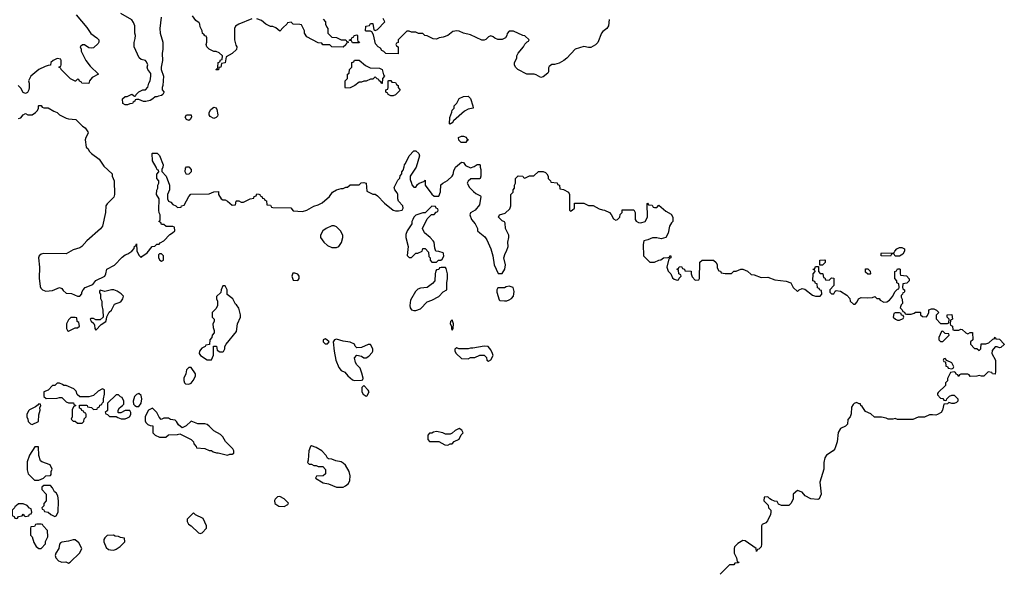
# Model space of a CAD drawing. Header units: inches. Extents: x 2106670 to 2322961, y 36024 to 224899.
# Tile 4 of 256: x 2111960 to 2120632, y 74848 to 79688. Entities that reach past the tile are written whole.
import ezdxf

# ---------------------------------------------------------------- set-up
doc = ezdxf.new("R2010")
doc.units = ezdxf.units.IN
doc.header["$MEASUREMENT"] = 0
doc.layers.add('C1017', color=7, linetype='Continuous')
doc.layers.add('C1027', color=7, linetype='Continuous')

msp = doc.modelspace()

# ---------------------------------------------------------------- linework, layer by layer
at = {"layer": 'C1017', "color": 5, "elevation": 20}
for points in [[(2112458.8, 79730), (2112550, 79621), (2112587.5, 79567.5), (2112638, 79530), (2112656, 79510), (2112658, 79490), (2112650, 79478), (2112610, 79442), (2112590, 79438), (2112570, 79442), (2112530, 79468), (2112512.7, 79467.3), (2112494, 79450), (2112502, 79430), (2112502, 79410), (2112542, 79330), (2112579.8, 79279.8), (2112652.7, 79207.3), (2112599.6, 79180.4), (2112574, 79150), (2112570, 79126), (2112506, 79130), (2112502, 79142), (2112487.3, 79147.3), (2112482, 79162), (2112470, 79166), (2112452, 79148), (2112448.4, 79148.4), (2112408.9, 79168.9), (2112326, 79250), (2112322, 79262), (2112307.3, 79267.3), (2112307.3, 79272.7), (2112322, 79278), (2112326, 79290), (2112326, 79330), (2112322, 79342), (2112290, 79346), (2112254, 79330), (2112234, 79310), (2112232.7, 79287.3), (2112210, 79286), (2112183.6, 79276.4), (2112130, 79248.7), (2112058, 79190), (2112038, 79150), (2112044.7, 79130), (2112044.7, 79090), (2112041, 79070), (2112030, 79048), (2112010, 79038), (2111990, 79048), (2111970, 79086), (2111946, 79110)], [(2113206, 79710), (2113194.8, 79610), (2113196, 79570), (2113221, 79490), (2113221, 79430), (2113214.8, 79390), (2113218, 79330), (2113204.7, 79270), (2113204.7, 79250), (2113226, 79190), (2113222, 79110), (2113214, 79090), (2113214, 79070), (2113230, 79054), (2113230, 79046), (2113222, 79030), (2113210, 79022), (2113183.6, 79016.4), (2113168, 79008), (2113152, 79008), (2113134, 78990), (2113110, 78978), (2113070, 78969), (2113049, 78969), (2113010, 78986), (2112990, 78986), (2112978, 78982), (2112974, 78970), (2112958, 78962), (2112954, 78950), (2112931.3, 78948.7), (2112910, 78938), (2112890, 78938), (2112868, 78950), (2112866, 78990), (2112888.4, 79011.6), (2112907.3, 79012.7), (2112948.9, 79031.1), (2112970, 79014), (2112982, 79018), (2112986, 79030), (2113010, 79052), (2113046, 79070), (2113068, 79072), (2113090, 79094), (2113098, 79130), (2113108, 79150), (2113115.3, 79190), (2113114, 79214), (2113088.7, 79250), (2113084, 79270), (2113088.7, 79290), (2113078, 79318), (2113068.9, 79328.9), (2113030, 79338), (2113013.6, 79353.6), (2112968, 79450), (2112968.4, 79488.4), (2112978, 79522), (2112979, 79550), (2112974, 79570), (2112973.6, 79633.6), (2112963.1, 79663.1), (2112948.4, 79688.4), (2112850, 79742)], [(2114005.4, 79694.6), (2113891.1, 79648.9), (2113862, 79630), (2113852, 79610), (2113851.1, 79511.1), (2113863.6, 79463.6), (2113871.3, 79450), (2113870, 79426), (2113832, 79390), (2113778, 79362), (2113771.1, 79308.9), (2113738, 79302), (2113731.1, 79268.9), (2113714, 79266), (2113710, 79248), (2113690, 79248), (2113686, 79250), (2113702, 79258), (2113706, 79270), (2113708.4, 79311.6), (2113722, 79318), (2113730, 79334), (2113742, 79338), (2113746, 79370), (2113716.4, 79396.4), (2113690, 79408), (2113668.7, 79408.7), (2113630, 79428.7), (2113609, 79450), (2113602, 79470), (2113608, 79490), (2113607.3, 79527.3), (2113602, 79542), (2113590, 79546), (2113582, 79562), (2113570, 79566), (2113568, 79590), (2113550, 79626), (2113548, 79650), (2113540.4, 79660.4), (2113510, 79682), (2113482.7, 79722.7)], [(2114632.7, 79692.7), (2114654, 79670), (2114654, 79650), (2114663.6, 79623.6), (2114674, 79610), (2114674, 79570), (2114710, 79534), (2114750, 79532), (2114791.6, 79511.6), (2114831.3, 79511.3), (2114838, 79498), (2114854, 79494), (2114852.7, 79487.3), (2114838, 79482), (2114832.7, 79467.3), (2114810, 79446), (2114710, 79448), (2114690, 79466), (2114630, 79466), (2114622, 79482), (2114590, 79486), (2114490, 79538), (2114468.4, 79568.4), (2114468, 79590), (2114442, 79642), (2114427.3, 79647.3), (2114368.9, 79648.9), (2114350, 79666), (2114318, 79662), (2114314, 79650), (2114279.6, 79620.4), (2114250, 79586), (2114216.4, 79616.4), (2114190, 79628.7), (2114170, 79629), (2114150, 79638), (2114128, 79650), (2114090, 79682), (2114050, 79695.3)], [(2117150.9, 79690.9), (2117147.1, 79632.9), (2117131.3, 79610), (2117094.8, 79585.2), (2117084.7, 79570), (2117052.5, 79487.5), (2117032.2, 79467.8), (2116990, 79443.7), (2116970, 79442.7), (2116927.1, 79452.9), (2116851, 79429), (2116778, 79350), (2116751.3, 79330), (2116710, 79305.2), (2116670, 79294), (2116646.8, 79293.2), (2116622.8, 79277.2), (2116616.9, 79263.1), (2116616, 79230), (2116610, 79218), (2116570, 79184), (2116550, 79179), (2116510, 79204), (2116490, 79209), (2116426, 79210), (2116346, 79250), (2116326, 79270), (2116318, 79290), (2116318, 79310), (2116338, 79350), (2116338, 79370), (2116350, 79394), (2116398, 79450), (2116410, 79474), (2116430, 79494), (2116442, 79498), (2116446, 79510), (2116410, 79546), (2116390, 79548), (2116310, 79588), (2116270, 79586), (2116252, 79568), (2116251.3, 79550), (2116238, 79530), (2116210, 79515.3), (2116170, 79515.3), (2116144.7, 79524.7), (2116130, 79538), (2116110, 79546), (2116090, 79538), (2116065.4, 79514.6), (2116050, 79508.7), (2116030, 79509.2), (2115930, 79556), (2115870, 79569.4), (2115830, 79586), (2115810, 79589.3), (2115774.8, 79585.2), (2115730, 79549), (2115690, 79535.3), (2115654, 79530), (2115630, 79518), (2115600.4, 79520.4), (2115547.3, 79547.3), (2115528.4, 79548.4), (2115510, 79566), (2115472.7, 79567.3), (2115450, 79578), (2115410, 79578), (2115390, 79586), (2115370, 79586), (2115294, 79510), (2115292.7, 79487.3), (2115278, 79482), (2115274, 79470), (2115278, 79458), (2115294, 79450), (2115292.7, 79387.3), (2115186, 79390), (2115168.4, 79408.4), (2115150, 79418), (2115137.2, 79437.2), (2115118, 79450), (2115094.6, 79474.6), (2115075.3, 79555.3), (2115062, 79582), (2115050, 79586), (2115010, 79586), (2115006, 79590), (2115008, 79630), (2115042, 79638), (2115050, 79654), (2115070, 79654), (2115078, 79598), (2115090, 79594), (2115110, 79602), (2115175.3, 79670), (2115160.4, 79700.4)], [(2111950, 78818), (2111970, 78824.7), (2111990, 78852), (2112010, 78862), (2112031.6, 78851.6), (2112070, 78851.3), (2112098, 78870), (2112118, 78890), (2112126, 78910), (2112126, 78930), (2112130, 78934), (2112150, 78934), (2112158, 78918), (2112172.7, 78912.7), (2112210, 78912), (2112262, 78882), (2112290, 78871.3), (2112311.1, 78851.1), (2112370, 78822), (2112390, 78814), (2112454, 78810), (2112514, 78750), (2112536.9, 78736.9), (2112559.6, 78699.6), (2112562, 78690), (2112542, 78650), (2112538, 78630), (2112546.4, 78566.4), (2112562, 78550), (2112572, 78530), (2112592, 78510), (2112661.4, 78461.4), (2112699.8, 78399.8), (2112774, 78330), (2112774, 78310), (2112792, 78270), (2112794, 78150), (2112790, 78126), (2112730, 78068), (2112718, 78050), (2112716, 77990), (2112690.5, 77869.5), (2112672.5, 77847.5), (2112550, 77741.2), (2112507.9, 77692.1), (2112490, 77679), (2112430, 77662), (2112370, 77626), (2112170, 77628), (2112150, 77622), (2112132, 77610), (2112124.7, 77590), (2112134.8, 77510), (2112130.9, 77410.9), (2112139.6, 77339.6), (2112145.4, 77325.4), (2112162, 77310), (2112190, 77298), (2112250, 77302), (2112310, 77331.3), (2112330, 77322), (2112343.5, 77303.5), (2112370, 77281), (2112416.9, 77276.9), (2112470, 77254), (2112490, 77254), (2112507.3, 77272.7), (2112508, 77290), (2112518, 77310), (2112538, 77330), (2112603.1, 77356.9), (2112629.4, 77390.6), (2112708.7, 77430), (2112719, 77450), (2112728, 77490), (2112793.6, 77526.4), (2112863.2, 77596.8), (2112890, 77618), (2112912.9, 77627.1), (2112948, 77650), (2112967.3, 77672.7), (2112970, 77694), (2112982, 77698), (2112990, 77714), (2112992.7, 77652.7), (2113010, 77614), (2113030, 77594), (2113036.4, 77603.6), (2113084, 77636), (2113126, 77690), (2113150, 77694), (2113168.4, 77711.6), (2113187.3, 77712.7), (2113196.4, 77723.6), (2113230, 77742), (2113283.1, 77796.9), (2113306, 77810), (2113326, 77830), (2113322, 77862), (2113310, 77866), (2113250, 77866), (2113230, 77886), (2113210, 77886), (2113202, 77902), (2113186, 77910), (2113198, 77922), (2113198, 77970), (2113188.4, 77988.4), (2113186, 78010), (2113188, 78110), (2113166, 78150), (2113167.3, 78187.3), (2113176.4, 78203.6), (2113178, 78230), (2113186, 78250), (2113186, 78270), (2113168.7, 78290), (2113168.4, 78328.4), (2113186, 78350), (2113182, 78362), (2113170, 78366), (2113162, 78390), (2113130, 78446), (2113126, 78510), (2113130, 78514), (2113170, 78512), (2113190, 78492), (2113224.7, 78410), (2113222, 78390), (2113212, 78370), (2113212.7, 78352.7), (2113250.7, 78310.7), (2113278, 78230), (2113278, 78190), (2113262, 78150), (2113262, 78110), (2113271.6, 78091.6), (2113290, 78082), (2113310, 78062), (2113334, 78050), (2113350, 78034), (2113382, 78038), (2113386, 78050), (2113410, 78054), (2113448.4, 78131.6), (2113468.4, 78151.6), (2113630, 78154), (2113670, 78172), (2113710, 78174), (2113712, 78150), (2113734, 78110), (2113750, 78102), (2113770, 78102), (2113791.6, 78091.6), (2113830, 78054), (2113862, 78058), (2113866, 78090), (2113870, 78094), (2113890, 78092), (2113910, 78082), (2113930, 78082), (2113990, 78112), (2114022, 78118), (2114026, 78130), (2114042, 78138), (2114050, 78154), (2114067.3, 78152.7), (2114074, 78150), (2114078, 78138), (2114094, 78130), (2114098, 78118), (2114112.7, 78112.7), (2114118, 78098), (2114132.7, 78092.7), (2114138, 78058), (2114170, 78054), (2114178, 78038), (2114190, 78034), (2114347.3, 78032.7), (2114370, 78004.7), (2114450, 77998.8), (2114490, 78010.8), (2114550, 78046.8), (2114590, 78057.3), (2114624.8, 78075.2), (2114689, 78130), (2114715.3, 78170), (2114750, 78191), (2114790, 78202), (2114810, 78202), (2114832.7, 78212.7), (2114847.3, 78212.7), (2114870, 78234), (2114950, 78234), (2114968.7, 78251.3), (2114990, 78254), (2115011.3, 78250), (2115018, 78178), (2115070, 78152), (2115090, 78151.3), (2115110, 78138), (2115173, 78073), (2115250, 78010.8), (2115270, 78004), (2115296, 78004), (2115328.7, 78011.3), (2115338, 78030), (2115335.3, 78050), (2115295.3, 78090), (2115289.4, 78109.4), (2115289.2, 78149.2), (2115284.7, 78164.7), (2115264, 78190), (2115258, 78210), (2115290, 78274), (2115307.3, 78292.7), (2115310, 78314), (2115326, 78330), (2115326, 78350), (2115336.4, 78363.6), (2115347.3, 78392.7), (2115348, 78410), (2115358, 78422), (2115389.1, 78490.9), (2115430, 78534), (2115450, 78534), (2115474, 78510), (2115482, 78490), (2115450.8, 78390), (2115398, 78310), (2115399.6, 78279.6), (2115412, 78250), (2115412.7, 78232.7), (2115430, 78214), (2115450, 78214), (2115463.1, 78236.9), (2115478, 78250), (2115518, 78262), (2115530, 78274), (2115531.3, 78230), (2115590, 78152), (2115610, 78134), (2115650, 78134), (2115667.3, 78172.7), (2115670, 78234), (2115686, 78250), (2115728.4, 78271.6), (2115768.4, 78311.6), (2115776.4, 78323.6), (2115783.1, 78356.9), (2115798, 78390), (2115850, 78434), (2115870, 78432), (2115885.4, 78405.4), (2115930, 78384.7), (2115963.1, 78396.9), (2115990, 78414), (2116010, 78414), (2116014, 78410), (2116014, 78390), (2116022, 78370), (2116022, 78310), (2116014, 78290), (2116010, 78286), (2115932.7, 78287.3), (2115910, 78266), (2115902, 78250), (2115922, 78210), (2115955.3, 78175.3), (2115976.9, 78156.9), (2116018, 78138), (2116022, 78130), (2116010, 78058), (2115972, 78010), (2115931.6, 77988.4), (2115924.7, 77970), (2115938, 77930), (2115970, 77891.3), (2115991, 77850), (2115991.3, 77830), (2116011.3, 77810), (2116057.1, 77777.1), (2116074.8, 77750), (2116110.6, 77670.6), (2116126.8, 77610), (2116138.8, 77530), (2116172.7, 77452.7), (2116210, 77454), (2116234, 77490), (2116239, 77530), (2116224, 77590), (2116235.3, 77630), (2116248.7, 77650), (2116262, 77690), (2116258, 77730), (2116268, 77770), (2116268, 77790), (2116238, 77850), (2116236.4, 77896.4), (2116228.4, 77908.4), (2116210, 77918), (2116178, 77950), (2116186, 77970), (2116236.4, 77983.6), (2116276.4, 78023.6), (2116286, 78050), (2116286, 78150), (2116306, 78170), (2116306, 78190), (2116316.4, 78203.6), (2116318, 78230), (2116326, 78250), (2116326, 78290), (2116350, 78314), (2116391.6, 78311.6), (2116398, 78298), (2116410, 78294), (2116450, 78312), (2116487.3, 78312.7), (2116530, 78352), (2116570, 78352), (2116590, 78342), (2116602, 78330), (2116614, 78310), (2116614, 78290), (2116634, 78270), (2116638, 78258), (2116692.7, 78252.7), (2116698, 78238), (2116714, 78230), (2116718, 78198), (2116750, 78192), (2116794, 78170), (2116802, 78150), (2116802, 78010), (2116810, 78002), (2116826, 78010), (2116846, 78030), (2116847.3, 78072.7), (2116927.3, 78072.7), (2116970, 78052), (2117010, 78052), (2117063.6, 78023.6), (2117092.7, 78012.7), (2117110, 78012), (2117154, 77990), (2117170, 77974), (2117190, 77934), (2117210, 77922), (2117226, 77930), (2117246, 77950), (2117248.4, 77971.6), (2117266, 77990), (2117267.3, 78012.7), (2117370, 78014), (2117382, 77990), (2117382, 77930), (2117390, 77914), (2117410, 77902), (2117430, 77898), (2117468.4, 77911.6), (2117488, 77950), (2117486, 78070), (2117490, 78072), (2117498, 78058), (2117530, 78054), (2117538, 78038), (2117550, 78034), (2117570, 78034), (2117590, 78054), (2117650, 78002), (2117696.9, 77976.9), (2117712, 77950), (2117712, 77910), (2117699.6, 77900.4), (2117682, 77870), (2117671.1, 77808.9), (2117652, 77770), (2117610, 77758), (2117570, 77768), (2117532.7, 77767.3), (2117491.6, 77748.4), (2117458, 77742), (2117452, 77710), (2117454, 77610), (2117510, 77554), (2117550, 77554), (2117590, 77572), (2117607.3, 77572.7), (2117628.9, 77591.1), (2117667.3, 77592.7), (2117682, 77598), (2117686, 77610), (2117694, 77610), (2117694, 77590), (2117678, 77582), (2117658, 77510), (2117670, 77474), (2117694, 77450), (2117710, 77414), (2117723.6, 77403.6), (2117750, 77394), (2117762, 77398), (2117767.3, 77412.7), (2117786, 77430), (2117782, 77442), (2117766, 77450), (2117762, 77482), (2117748, 77490), (2117762, 77498), (2117767.3, 77512.7), (2117790, 77514), (2117798, 77498), (2117814, 77490), (2117818, 77478), (2117872.7, 77472.7), (2117874, 77450), (2117883.6, 77423.6), (2117910, 77394), (2117942, 77398), (2117946, 77410), (2117950, 77554), (2117970, 77572), (2118070, 77572), (2118094, 77550), (2118102, 77530), (2118103.6, 77503.6), (2118118, 77478), (2118132.7, 77472.7), (2118138, 77458), (2118172.7, 77452.7), (2118230, 77454), (2118250, 77474), (2118270, 77474), (2118310, 77492), (2118330, 77492), (2118370, 77474), (2118403.6, 77443.6), (2118430, 77442), (2118490, 77418), (2118550, 77422), (2118610, 77398), (2118710, 77384.7), (2118751.6, 77371.6), (2118772, 77330), (2118810, 77294), (2118826, 77310), (2118850, 77322), (2118876, 77316), (2118943.6, 77263.6), (2118970, 77254), (2119010, 77254), (2119026, 77270), (2119022, 77302), (2119007.3, 77307.3), (2119002, 77322), (2118987.3, 77327.3), (2118982, 77362), (2118970, 77366), (2118962, 77382), (2118946, 77390), (2118948, 77450), (2118966, 77470), (2118962, 77482), (2118950, 77486), (2118948.4, 77491.6), (2118962, 77498), (2118970, 77514), (2118994, 77514), (2118994, 77470), (2119010, 77454), (2119030, 77454), (2119034, 77450), (2119038, 77418), (2119050, 77414), (2119058, 77398), (2119090, 77394), (2119110, 77414), (2119131.6, 77411.6), (2119131.6, 77348.4), (2119094, 77310), (2119094, 77290), (2119110, 77274), (2119130, 77274), (2119142, 77298), (2119150, 77302), (2119190, 77298), (2119243.6, 77263.6), (2119271.6, 77231.6), (2119274, 77210), (2119303.6, 77183.6), (2119318, 77182), (2119336.4, 77203.6), (2119346, 77230), (2119370, 77242), (2119430, 77238), (2119470, 77242), (2119491.3, 77251.3), (2119510, 77234), (2119530, 77234), (2119538, 77218), (2119570, 77202), (2119596.4, 77203.6), (2119620.4, 77219.6), (2119650, 77254), (2119668.9, 77291.1), (2119690, 77314), (2119702, 77318), (2119706, 77330), (2119702, 77362), (2119686, 77370), (2119686, 77390), (2119668.4, 77408.4), (2119666, 77470), (2119682, 77478), (2119690, 77494), (2119710, 77494), (2119714, 77490), (2119714, 77450), (2119718, 77438), (2119771.6, 77431.6), (2119792.7, 77407.3), (2119794, 77390), (2119772.7, 77367.3), (2119738, 77362), (2119734, 77330), (2119738, 77318), (2119754, 77310), (2119752.7, 77292.7), (2119750, 77286), (2119738, 77282), (2119734, 77270), (2119722, 77258), (2119723.6, 77243.6), (2119732.7, 77227.3), (2119734, 77190), (2119723.6, 77176.4), (2119714, 77150), (2119732.7, 77132.7), (2119738, 77118), (2119752.7, 77112.7), (2119758, 77098), (2119770, 77094), (2119810, 77094), (2119836.4, 77103.6), (2119850, 77114), (2119890, 77114), (2119894, 77110), (2119894, 77090), (2119910, 77074), (2119947.3, 77072.7), (2119956.4, 77083.6), (2119966, 77110), (2119966, 77134), (2119990, 77142), (2120000, 77142)], [(2120000, 76207.4), (2119971.3, 76208.7), (2119930, 76188.7), (2119872.7, 76187.3), (2119827.3, 76167.3), (2119691.6, 76168.4), (2119670, 76175.3), (2119650, 76169), (2119610, 76169.2), (2119590, 76179), (2119550, 76188.7), (2119488.4, 76188.4), (2119456.4, 76216.4), (2119410, 76238), (2119380.4, 76280.4), (2119368, 76290), (2119366, 76306), (2119354, 76306), (2119330, 76318), (2119310, 76308), (2119299.6, 76300.4), (2119285.4, 76274.6), (2119283.6, 76216.4), (2119274, 76190), (2119252.7, 76167.3), (2119250, 76126), (2119234, 76110), (2119190, 76088.7), (2119167.3, 76052.7), (2119160.7, 75970), (2119138, 75910), (2119124.7, 75890), (2119066.2, 75853.8), (2119050.5, 75830), (2119042.8, 75790), (2119040.7, 75730), (2119006, 75614), (2119018, 75510), (2119001, 75470), (2118990, 75462.7), (2118928, 75470), (2118876.4, 75496.4), (2118850, 75528), (2118810, 75542), (2118772, 75510), (2118771.6, 75468.4), (2118754, 75430), (2118734, 75410), (2118670, 75409), (2118643.1, 75423.1), (2118630, 75446), (2118608.4, 75448.4), (2118580.4, 75460.4), (2118567.3, 75467.3), (2118550, 75486), (2118518, 75482), (2118514, 75450), (2118551.6, 75411.6), (2118554, 75390), (2118574, 75370), (2118574, 75350), (2118571.3, 75330), (2118545.4, 75274.6), (2118530, 75258), (2118498, 75242), (2118494, 75230), (2118494, 75070), (2118490, 75046), (2118470, 75026), (2118458, 75022), (2118450, 75006), (2118446, 75030), (2118350, 75098), (2118330, 75102), (2118284.5, 75075.5), (2118255.3, 75044.7), (2118251, 75030), (2118251.6, 74991.6), (2118272, 74950), (2118278, 74918), (2118294, 74910), (2118290, 74906), (2118258, 74902), (2118250, 74886), (2118210, 74886), (2118130, 74806)]]:
    msp.add_lwpolyline(points, dxfattribs=at)
for points in [[(2114890, 79486), (2114882, 79502), (2114866, 79506), (2114866, 79510), (2114882, 79518), (2114886, 79530), (2114902, 79538), (2114906, 79550), (2114930, 79554), (2114934, 79550), (2114934, 79510), (2114938, 79498), (2114954, 79490), (2114950, 79486)], [(2115147.3, 79127.3), (2115142, 79142), (2115126, 79150), (2115122, 79162), (2115107.3, 79167.3), (2115090, 79186), (2115070, 79166), (2115050, 79166), (2115011.6, 79148.4), (2114990, 79148), (2114970, 79138), (2114950, 79138), (2114911, 79109), (2114870, 79088), (2114830, 79086), (2114826, 79090), (2114826, 79150), (2114846, 79170), (2114846, 79210), (2114862, 79218), (2114866, 79250), (2114886, 79270), (2114886, 79310), (2114902, 79318), (2114907.3, 79332.7), (2114950, 79332), (2115006, 79286), (2115045.4, 79265.4), (2115130, 79262), (2115151, 79250), (2115163.6, 79203.6), (2115174, 79190), (2115154, 79170), (2115152.7, 79127.3)], [(2115230, 79018), (2115206, 79030), (2115202, 79042), (2115186, 79050), (2115186, 79070), (2115202, 79078), (2115206, 79090), (2115206, 79150), (2115210, 79154), (2115230, 79154), (2115238, 79138), (2115270, 79134), (2115278, 79118), (2115294, 79110), (2115294, 79090), (2115311.1, 79068.9), (2115270, 79026), (2115250, 79018)], [(2115750, 78768), (2115746, 78770), (2115747.3, 78827.3), (2115767.3, 78872.7), (2115768.4, 78891.6), (2115786, 78910), (2115786, 78930), (2115810, 78954), (2115830, 78994), (2115870, 79012), (2115910, 79014), (2115930, 78994), (2115952, 78930), (2115954, 78910), (2115910, 78899), (2115878, 78882), (2115782, 78798), (2115770, 78778), (2115762, 78778)], [(2113670, 78818), (2113636.4, 78836.4), (2113628, 78850), (2113628.7, 78870), (2113642.7, 78897.3), (2113670, 78918), (2113690, 78912), (2113697.3, 78897.3), (2113704.7, 78850), (2113702, 78838), (2113690, 78828)], [(2113450, 78802), (2113430, 78808), (2113418, 78830), (2113430, 78852), (2113471.6, 78851.6), (2113474, 78830), (2113462, 78810)], [(2115890, 78606), (2115847.3, 78607.3), (2115827.3, 78627.3), (2115826, 78650), (2115850, 78662), (2115870, 78662), (2115892.7, 78652.7), (2115898, 78638), (2115914, 78630), (2115898, 78622)], [(2113430, 78326), (2113418, 78350), (2113420.4, 78379.6), (2113430, 78394), (2113450, 78392), (2113471.3, 78370), (2113471.6, 78348.4), (2113450, 78328)], [(2115590, 78046), (2115532, 77988), (2115510, 77988), (2115450, 77968), (2115432, 77950), (2115422, 77930), (2115414, 77910), (2115414, 77890), (2115371.3, 77830), (2115362, 77798), (2115361, 77770), (2115381, 77690), (2115372.7, 77612.7), (2115390, 77594), (2115410, 77594), (2115448.4, 77631.6), (2115467.3, 77632.7), (2115506, 77650), (2115510, 77672), (2115530, 77672), (2115559.6, 77639.6), (2115563.6, 77603.6), (2115574, 77590), (2115574, 77570), (2115590, 77554), (2115630, 77554), (2115648.4, 77571.6), (2115670, 77572), (2115680.4, 77579.6), (2115695.3, 77604.7), (2115694, 77630), (2115690, 77635.3), (2115652.7, 77647.3), (2115626, 77650), (2115616.4, 77676.4), (2115609, 77730), (2115602, 77742), (2115575.3, 77770), (2115524, 77810), (2115508.7, 77850), (2115550, 77934), (2115587.3, 77972.7), (2115610, 77974), (2115627.3, 77992.7), (2115642, 77998), (2115646, 78010), (2115642, 78022), (2115627.3, 78027.3), (2115622, 78042)], [(2114730, 77874), (2114710, 77873.2), (2114658, 77850), (2114630, 77829), (2114610.7, 77790), (2114610.7, 77770), (2114637.3, 77730), (2114670, 77699.1), (2114710, 77680.7), (2114750, 77682.8), (2114770, 77691), (2114794.2, 77725.8), (2114805.2, 77770), (2114805.2, 77790), (2114785.2, 77830), (2114750, 77864)], [(2113210, 77626), (2113190, 77626), (2113182, 77618), (2113182, 77590), (2113194, 77570), (2113210, 77562), (2113226, 77570), (2113226, 77610)], [(2119670, 77606), (2119662, 77622), (2119650, 77626), (2119638, 77622), (2119630, 77606), (2119550, 77608), (2119546, 77610), (2119546, 77630), (2119550, 77634), (2119647.3, 77632.7), (2119662, 77638), (2119666, 77650), (2119686, 77670), (2119710, 77682), (2119730, 77682), (2119752, 77670), (2119751.6, 77648.4), (2119736.9, 77623.1), (2119710, 77606)], [(2119006, 77526), (2119008, 77570), (2119050, 77574), (2119054, 77570), (2119054, 77550), (2119030, 77526)], [(2114383.6, 77456.4), (2114364.7, 77455.3), (2114358, 77430), (2114370, 77394), (2114410, 77392), (2114422, 77410), (2114422, 77430), (2114410, 77448)], [(2115672.7, 77507.3), (2115658, 77502), (2115651.3, 77488.7), (2115630, 77486), (2115623.6, 77476.4), (2115618, 77450), (2115616, 77390), (2115595.5, 77364.5), (2115550, 77329.2), (2115490, 77325.2), (2115465.2, 77314.8), (2115444.5, 77295.5), (2115401.4, 77218.6), (2115396, 77170), (2115398, 77150), (2115410, 77132), (2115430, 77126), (2115450, 77126.8), (2115490, 77141), (2115550, 77204.7), (2115590, 77218), (2115650, 77251.3), (2115689.3, 77290.7), (2115722, 77310), (2115721.2, 77370), (2115729, 77410), (2115728.7, 77450), (2115716.4, 77496.4), (2115710, 77506)], [(2119450, 77446), (2119428.4, 77448.4), (2119410, 77466), (2119410, 77494), (2119430, 77494), (2119450, 77474), (2119454, 77450)], [(2112790, 77308.7), (2112770, 77308.7), (2112710, 77295.3), (2112670, 77306), (2112663.6, 77296.4), (2112663.6, 77283.6), (2112672, 77272), (2112672.7, 77232.7), (2112682, 77210), (2112682, 77170), (2112692, 77130), (2112694, 77070), (2112670, 77046), (2112630, 77046), (2112610, 77058), (2112590, 77058), (2112582, 77050), (2112590, 77034), (2112612.7, 77012.7), (2112619.6, 76999.6), (2112622, 76970), (2112630, 76954), (2112676.4, 77003.6), (2112718, 77030), (2112726, 77050), (2112727.3, 77072.7), (2112748.7, 77111.3), (2112768, 77130), (2112796.4, 77183.6), (2112850, 77204.7), (2112868.7, 77230), (2112873.6, 77253.6), (2112854.6, 77274.6), (2112819, 77299)], [(2113770, 77346), (2113750, 77346), (2113734, 77310), (2113732.7, 77287.3), (2113694, 77250), (2113694, 77230), (2113702, 77210), (2113702, 77170), (2113690, 77146), (2113654, 77110), (2113654, 77070), (2113674, 77050), (2113674, 77030), (2113662, 77010), (2113663.6, 76976.4), (2113674, 76950), (2113674, 76930), (2113654, 76910), (2113651.6, 76888.4), (2113634, 76870), (2113632.7, 76827.3), (2113598, 76822), (2113594, 76810), (2113565.4, 76794.6), (2113544.7, 76770), (2113542, 76750), (2113552, 76730), (2113610, 76692), (2113650, 76694), (2113667.3, 76732.7), (2113667.3, 76812.7), (2113692.7, 76812.7), (2113698, 76778), (2113723.6, 76763.6), (2113750, 76762), (2113754.6, 76765.4), (2113766, 76790), (2113766, 76810), (2113778, 76830), (2113870, 76942), (2113879, 77010), (2113904, 77070), (2113905.2, 77090), (2113890, 77148), (2113870, 77178), (2113862, 77182), (2113838, 77230), (2113787.3, 77267.3), (2113786, 77310)], [(2116270, 77342), (2116243.6, 77336.4), (2116230, 77328), (2116170, 77326), (2116162, 77310), (2116162, 77290), (2116182, 77222), (2116190, 77214), (2116230, 77212), (2116250, 77212), (2116270, 77222), (2116290, 77232), (2116310, 77254), (2116314, 77294), (2116306, 77330)], [(2119710, 77106), (2119670, 77106), (2119658, 77102), (2119654, 77070), (2119674, 77050), (2119690, 77042), (2119710, 77042), (2119742, 77058), (2119746, 77070), (2119742, 77082), (2119727.3, 77087.3), (2119722, 77102)], [(2112450, 77066), (2112410, 77066), (2112390, 77046), (2112372, 77010), (2112372, 76970), (2112382, 76950), (2112390, 76944.7), (2112450, 76974), (2112470, 76974), (2112486, 76990), (2112482, 77022), (2112466, 77030), (2112462, 77062)], [(2115770, 77046), (2115754, 77030), (2115752, 77010), (2115762, 76990), (2115762, 76970), (2115770, 76954), (2115778, 76970), (2115782, 77010)], [(2114650, 76878), (2114634, 76870), (2114634, 76850), (2114650, 76834), (2114670, 76834), (2114686, 76850), (2114666, 76870)], [(2114750, 76874), (2114731.6, 76868.4), (2114722, 76850), (2114730.7, 76769.3), (2114745.5, 76690), (2114770, 76624.7), (2114790, 76598), (2114823.6, 76583.6), (2114850.9, 76550.9), (2114890, 76518), (2114910, 76511.3), (2114970, 76514), (2114982, 76518), (2114986, 76530), (2114974.6, 76574.6), (2114958, 76618), (2114928.7, 76650), (2114918, 76670), (2114908.9, 76711.1), (2114930, 76734), (2114970, 76724.7), (2114990, 76711.3), (2115010, 76711.3), (2115034.6, 76725.4), (2115064, 76756), (2115069, 76770), (2115069, 76790), (2115050, 76828), (2115030, 76828.7), (2114970, 76801.2), (2114930, 76798), (2114914, 76814), (2114908, 76830), (2114870, 76849), (2114810, 76857.2)], [(2116050, 76814), (2115950, 76795.3), (2115930, 76795.3), (2115910, 76788.7), (2115828.7, 76788.7), (2115810, 76798), (2115792.7, 76787.3), (2115792, 76770), (2115804.7, 76750), (2115850, 76704.7), (2115910, 76702), (2115930, 76712), (2115967.3, 76712.7), (2116012.7, 76732.7), (2116050, 76734), (2116070, 76714), (2116074, 76690), (2116090, 76682), (2116110, 76692), (2116129, 76730), (2116125.2, 76750), (2116110, 76782), (2116086, 76810)], [(2113470, 76626), (2113450, 76626), (2113430, 76606), (2113424.7, 76570), (2113404.7, 76530), (2113404.7, 76510), (2113412, 76490), (2113421, 76481), (2113450, 76478), (2113470, 76486), (2113488.7, 76510), (2113508, 76550), (2113508, 76570)], [(2112310, 76486), (2112290, 76486), (2112270, 76466), (2112250, 76466), (2112210, 76426), (2112174, 76410), (2112174, 76370), (2112192.7, 76352.7), (2112290, 76354), (2112310, 76362), (2112330, 76362), (2112370, 76322), (2112390, 76314), (2112432.7, 76312.7), (2112438, 76298), (2112454, 76290), (2112438, 76282), (2112423.6, 76256.4), (2112422, 76190), (2112414, 76170), (2112430, 76154), (2112450, 76154), (2112470, 76134), (2112510, 76134), (2112526, 76150), (2112527.3, 76172.7), (2112546, 76190), (2112546, 76210), (2112542, 76222), (2112527.3, 76227.3), (2112522, 76242), (2112507.3, 76247.3), (2112502, 76262), (2112487.3, 76267.3), (2112487.3, 76292.7), (2112547.3, 76292.7), (2112554, 76290), (2112558, 76278), (2112591.6, 76271.6), (2112610, 76254), (2112642, 76258), (2112646, 76270), (2112662, 76278), (2112667.3, 76292.7), (2112682, 76298), (2112686, 76310), (2112698, 76322), (2112698, 76350), (2112708, 76390), (2112706, 76430), (2112690, 76438), (2112650, 76418), (2112610, 76378), (2112570, 76368), (2112490, 76366), (2112467.3, 76387.3), (2112456.4, 76416.4), (2112436.4, 76436.4), (2112370, 76466), (2112350, 76466), (2112336.4, 76476.4)], [(2114990, 76466), (2114974, 76450), (2114972, 76410), (2114984.7, 76390), (2115010, 76372), (2115020.4, 76379.6), (2115038, 76410), (2115030, 76426)], [(2112830, 76386), (2112810, 76386), (2112734, 76310), (2112732, 76248), (2112714, 76230), (2112718, 76218), (2112732.7, 76212.7), (2112750, 76194), (2112810, 76194), (2112823.6, 76183.6), (2112852.7, 76172.7), (2112890, 76172), (2112910, 76182), (2112928.4, 76191.6), (2112938, 76210), (2112938, 76230), (2112930, 76246), (2112890, 76248), (2112850, 76226), (2112830, 76226), (2112826, 76230), (2112826, 76250), (2112838, 76270), (2112866, 76290), (2112876.4, 76303.6), (2112878, 76330), (2112862, 76362), (2112847.3, 76367.3)], [(2113010, 76395.3), (2112990, 76388.7), (2112971.3, 76370), (2112958, 76330), (2112963.6, 76303.6), (2112974, 76290), (2112990, 76282), (2113010, 76282), (2113028.9, 76311.1), (2113037.2, 76350), (2113030, 76378)], [(2112130, 76306), (2112123.6, 76296.4), (2112099.8, 76280.2), (2112046.4, 76253.6), (2112036.9, 76243.1), (2112022, 76210), (2112022, 76190), (2112031.6, 76171.6), (2112034, 76150), (2112054, 76130), (2112070, 76122), (2112126, 76150), (2112127.3, 76207.3), (2112139, 76250), (2112138, 76270), (2112146, 76290), (2112142, 76302)], [(2113130, 76266), (2113094, 76250), (2113070, 76206), (2113064.7, 76190), (2113065.4, 76154.6), (2113070, 76142), (2113090, 76122), (2113110, 76114), (2113132.7, 76112.7), (2113134, 76050), (2113154, 76030), (2113190, 76012), (2113247.3, 76012.7), (2113270, 76032), (2113350, 76034), (2113370, 76042), (2113471.1, 75991.1), (2113492, 75970), (2113492.7, 75952.7), (2113514, 75930), (2113518, 75918), (2113590, 75912), (2113630, 75894), (2113650, 75894), (2113663.6, 75883.6), (2113692.7, 75872.7), (2113707.3, 75872.7), (2113790, 75852), (2113810, 75862), (2113830, 75862), (2113846, 75870), (2113846, 75890), (2113838, 75910), (2113774, 75974), (2113750, 76015.3), (2113730, 76035.3), (2113670, 76068), (2113628, 76110), (2113610, 76122), (2113590, 76128.7), (2113530, 76128.7), (2113470, 76154), (2113427.1, 76112.9), (2113390, 76095.3), (2113359, 76119), (2113342, 76150), (2113330, 76162), (2113288.4, 76168.4), (2113270, 76178), (2113230, 76178), (2113207.3, 76167.3), (2113188.4, 76188.4), (2113168, 76230)], [(2115830, 76088), (2115794, 76070), (2115770, 76046), (2115750, 76038), (2115710, 76038), (2115686, 76050), (2115630, 76062), (2115603.6, 76056.4), (2115590, 76046), (2115570, 76046), (2115554, 76030), (2115554, 75990), (2115570, 75974), (2115650, 75974), (2115703.6, 75943.6), (2115730, 75942), (2115750, 75954), (2115770, 75954), (2115787.3, 75972.7), (2115830, 75994), (2115848.4, 76031.6), (2115866, 76050), (2115854.6, 76074.6)], [(2112092.7, 75927.3), (2112047.1, 75852.9), (2112026, 75794), (2112025.4, 75725.4), (2112034, 75690), (2112090, 75634), (2112130, 75632), (2112150, 75642), (2112168.4, 75651.6), (2112190, 75672), (2112230, 75674), (2112236.4, 75683.6), (2112238, 75710), (2112246, 75730), (2112228.4, 75768.4), (2112154.6, 75794.6), (2112143.1, 75803.1), (2112128.7, 75850), (2112126, 75926)], [(2114530, 75934), (2114522, 75930), (2114506, 75890), (2114502, 75810), (2114494, 75790), (2114510, 75774), (2114530, 75774), (2114550, 75762), (2114570, 75762), (2114590, 75754), (2114630, 75754), (2114652.7, 75727.3), (2114654, 75690), (2114634, 75670), (2114572.7, 75667.3), (2114564.7, 75650), (2114634, 75610), (2114679.8, 75599.8), (2114750, 75571), (2114808.9, 75571.1), (2114830, 75582), (2114856, 75604), (2114869, 75630), (2114869.4, 75670), (2114860.7, 75710), (2114830, 75765.2), (2114810, 75784), (2114790, 75793.2), (2114743.1, 75803.1), (2114710, 75818), (2114680.4, 75820.4), (2114670, 75826), (2114658, 75850), (2114622, 75890), (2114570, 75921.2)], [(2112172.7, 75587.3), (2112154, 75570), (2112154, 75550), (2112192, 75510), (2112192, 75450), (2112172.7, 75427.3), (2112171.6, 75408.4), (2112154, 75390), (2112158, 75378), (2112170, 75374), (2112178, 75358), (2112210, 75352), (2112234, 75330), (2112270, 75314), (2112282, 75318), (2112298, 75350), (2112302, 75450), (2112294.6, 75494.6), (2112280.4, 75520.4), (2112268, 75530), (2112250, 75566), (2112230, 75586)], [(2114250, 75488), (2114230, 75486), (2114210, 75466), (2114205.4, 75454.6), (2114206.4, 75426.4), (2114243.6, 75403.6), (2114290, 75402), (2114320.4, 75419.6), (2114328, 75430), (2114290, 75468)], [(2111990, 75426), (2111950, 75426), (2111930, 75406), (2111918, 75402), (2111914, 75390), (2111894, 75370), (2111894, 75330), (2111898, 75318), (2111912.7, 75312.7), (2111918, 75298), (2111930, 75294), (2111942, 75298), (2111950, 75314), (2111982, 75318), (2111990, 75334), (2111998, 75318), (2112010, 75314), (2112042, 75318), (2112047.3, 75332.7), (2112062, 75338), (2112066, 75350), (2112062, 75382), (2112047.3, 75387.3), (2112026, 75410)], [(2113490, 75346), (2113434, 75290), (2113434, 75270), (2113445.4, 75245.4), (2113471.1, 75231.1), (2113534, 75170), (2113550, 75162), (2113566, 75170), (2113606, 75210), (2113606, 75230), (2113574.6, 75294.6), (2113508.4, 75328.4)], [(2112150, 75246), (2112110, 75246), (2112098, 75242), (2112090, 75226), (2112058, 75222), (2112054, 75210), (2112054, 75150), (2112070, 75134), (2112083.5, 75083.5), (2112104.7, 75050), (2112130, 75032), (2112150, 75032), (2112187.3, 75072.7), (2112188.4, 75091.6), (2112207.3, 75132.7), (2112206, 75190), (2112166, 75230), (2112162, 75242)], [(2112430, 75108.7), (2112390, 75095.3), (2112331.6, 75088.4), (2112319.6, 75080.4), (2112312, 75070), (2112304.7, 75030), (2112278, 74990), (2112271.3, 74970), (2112278, 74950), (2112302, 74922), (2112330, 74912), (2112367.3, 74912.7), (2112390, 74902), (2112406, 74910), (2112490, 74994), (2112508, 75030), (2112480.4, 75080.4), (2112450, 75108)], [(2112787.3, 75147.3), (2112730, 75146), (2112710, 75126), (2112702, 75110), (2112702, 75090), (2112721, 75041), (2112743.6, 75023.6), (2112759.6, 75019.6), (2112790, 75018), (2112810, 75024.7), (2112846, 75050), (2112886, 75090), (2112882, 75122), (2112848.4, 75128.4), (2112830, 75138), (2112800.4, 75140.4)]]:
    msp.add_lwpolyline(points, close=True, dxfattribs=at)
at = {"layer": 'C1027', "color": 5, "elevation": 20}
msp.add_lwpolyline([(2120000, 77142), (2120010, 77142), (2120034, 77130), (2120054, 77110), (2120032.7, 77087.3), (2120032.7, 77052.7), (2120070, 77014), (2120130, 77014), (2120142, 77018), (2120146, 77050), (2120128.4, 77068.4), (2120128, 77090), (2120170, 77092), (2120174, 77050), (2120158, 77042), (2120154, 77010), (2120158, 76998), (2120174, 76990), (2120178, 76958), (2120190, 76954), (2120230, 76954), (2120250, 76962), (2120259.6, 76959.6), (2120294, 76930), (2120310, 76922), (2120330, 76934), (2120352.7, 76932.7), (2120354, 76870), (2120334, 76850), (2120334, 76830), (2120370, 76794), (2120390, 76794), (2120410, 76774), (2120426, 76790), (2120427.3, 76832.7), (2120470, 76834), (2120496.4, 76843.6), (2120530, 76874), (2120542, 76878), (2120550, 76892), (2120558, 76878), (2120590, 76874), (2120631.6, 76831.6), (2120631.6, 76828.4), (2120599.6, 76800.4), (2120590, 76798), (2120570, 76806), (2120550, 76806), (2120523.6, 76776.4), (2120522, 76750), (2120554, 76690), (2120554, 76590), (2120550, 76568), (2120528.4, 76568.4), (2120522, 76582), (2120490, 76586), (2120451.3, 76548.7), (2120430, 76548.7), (2120410, 76555.3), (2120388.4, 76548.4), (2120330, 76546), (2120322, 76562), (2120310, 76566), (2120250, 76566), (2120238, 76562), (2120230, 76546), (2120222, 76562), (2120207.3, 76567.3), (2120202, 76582), (2120190, 76586), (2120158, 76582), (2120132.7, 76527.3), (2120131.6, 76508.4), (2120114, 76490), (2120112.7, 76467.3), (2120050, 76406), (2120043.6, 76396.4), (2120043.6, 76383.6), (2120070, 76354), (2120091.6, 76351.6), (2120098, 76338), (2120110, 76334), (2120122, 76338), (2120126, 76350), (2120150, 76374), (2120170, 76382), (2120190, 76382), (2120222, 76350), (2120222, 76330), (2120210, 76318), (2120190, 76308.7), (2120170, 76308), (2120142, 76318), (2120130, 76306), (2120098, 76302), (2120086, 76250), (2120076, 76230), (2120042, 76210), (2120030, 76206), (2120000, 76207.4)], dxfattribs=at)
for points in [[(2120090, 76946), (2120078, 76942), (2120054, 76890), (2120054, 76870), (2120070, 76854), (2120090, 76854), (2120146, 76910), (2120142, 76922), (2120110, 76926)], [(2120110, 76706), (2120098, 76702), (2120094, 76690), (2120098, 76678), (2120114, 76674), (2120118, 76638), (2120132.7, 76632.7), (2120138, 76618), (2120170, 76614), (2120182, 76618), (2120186, 76630), (2120170, 76666), (2120126, 76686)]]:
    msp.add_lwpolyline(points, close=True, dxfattribs=at)

doc.saveas('drawing.dxf')
